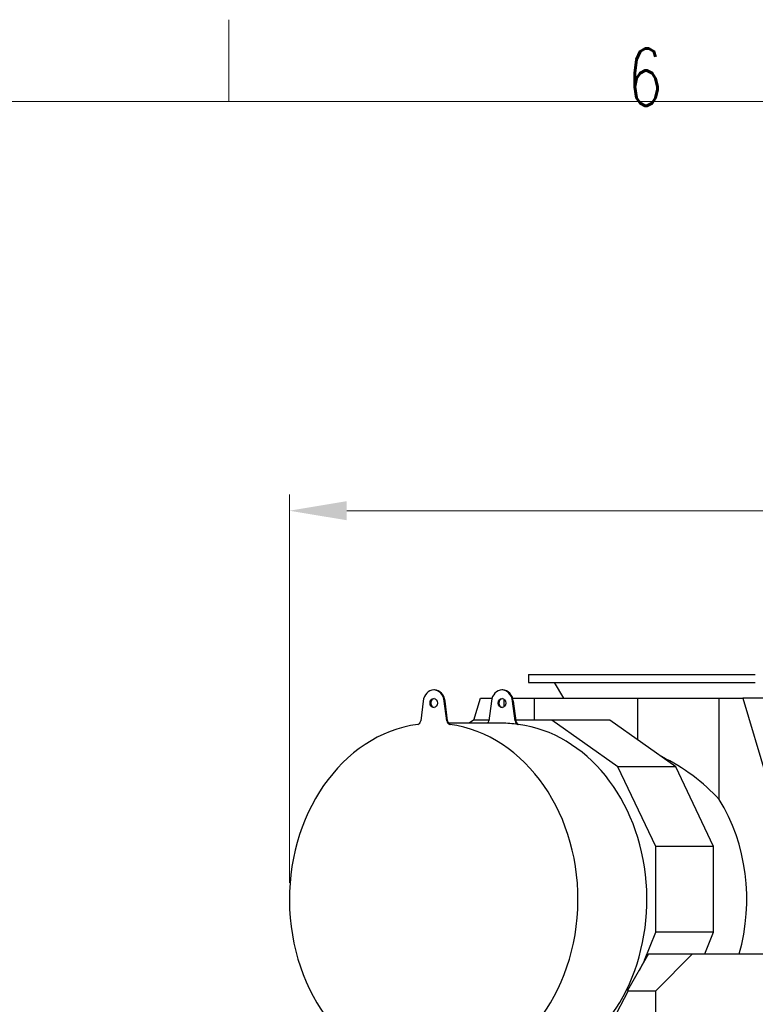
# Model space of a CAD drawing. Header units: inches. Extents: x 0 to 23760, y -13 to 16800.
# Tile 151 of 204: x 9369 to 11167, y 14393 to 16800. Entities that reach past the tile are written whole.
import ezdxf

# ---------------------------------------------------------------- set-up
doc = ezdxf.new("R2010")
doc.units = ezdxf.units.IN
doc.layers.add('210', color=7, linetype='Continuous', true_color=0xffffff)
doc.layers.add('254', color=7, linetype='Continuous', true_color=0xffffff)
doc.styles.add('latin_extended', font='simplex.shx')
doc.dimstyles.get("Standard").update_dxf_attribs({"dimtxt": 0.18, "dimasz": 0.18, "dimexe": 0.18, "dimexo": 0.0625, "dimgap": 0.09, "dimtad": 0, "dimtih": 1, "dimtoh": 1, "dimdec": 4, "dimzin": 0, "dimdsep": 46, "dimtxsty": 'Standard', "dimcen": 0.09, "dimadec": 0, "dimazin": 0, "dimtfac": 1, "dimtdec": 4, "dimtofl": 0, "dimtmove": 0, "dimatfit": 3, "dimfxl": 1, "dimtolj": 1, "dimtzin": 0, "dimarcsym": 0})

# ---------------------------------------------------------------- blocks, each defined once
blk = doc.blocks.new('_U7')
at = {"layer": '254', "color": 3, "linetype": 'Continuous', "lineweight": 13, "transparency": 16777216}
for p, q in [((10028, 14690.1), (10028, 15639.8)), ((12928.8, 14693.9), (12928.8, 15639.8)), ((10168, 15599.8), (12788.8, 15599.8))]:
    blk.add_line(p, q, dxfattribs=at)
at = {"layer": '254', "color": 3, "transparency": 16777216}
for points in [[(10168, 15623.1), (10168, 15576.5), (10028, 15599.8)], [(12788.8, 15576.5), (12788.8, 15623.1), (12928.8, 15599.8)]]:
    blk.add_solid(points, dxfattribs=at)
at = {"layer": 'Defpoints', "color": 0, "transparency": 16777216}
for p in [(12928.8, 15599.8), (10028, 14650.1), (12928.8, 14653.9)]:
    blk.add_point(p, dxfattribs=at)
at = {"layer": '254', "color": 2, "lineweight": 13, "transparency": 16777216, "insert": (11261.7, 15809.8), "char_height": 140, "attachment_point": 1, "style": 'latin_extended'}
blk.add_mtext('\\A1;2901', dxfattribs=at)

msp = doc.modelspace()

# ---------------------------------------------------------------- linework, layer by layer
at = {"layer": '210', "color": 7, "linetype": 'Continuous', "lineweight": 18}
for p, q in [((9880, 16600), (9880, 16800)), ((200, 16600), (23560, 16600))]:
    msp.add_line(p, q, dxfattribs=at)
at = {"layer": '254', "color": 2, "linetype": 'Continuous', "lineweight": 25}
for p, q in [((10612.588, 15199.802), (11166.823, 15199.802)), ((10612.588, 15199.802), (10612.588, 15179.802)), ((10612.588, 15179.802), (11166.823, 15179.802)), ((10675.333, 15179.802), (10697.588, 15142.021)), ((10382.375, 15161.783), (10380.654, 15161.783)), ((10478.687, 15087.714), (10494.879, 15142.021)), ((10494.879, 15142.021), (10523.344, 15142.021)), ((10549.285, 15161.783), (10547.565, 15161.783)), ((10552.609, 15120.668), (10552.609, 15138.897)), ((10573.506, 15142.021), (10627.043, 15142.021)), ((10627.043, 15142.021), (10879.933, 15142.021)), ((10627.043, 15087.715), (10627.043, 15142.021)), ((10879.933, 15142.021), (11078.511, 15142.021)), ((10879.933, 15039.043), (10879.933, 15142.021)), ((11078.511, 15142.021), (11136.241, 15142.021)), ((11078.511, 14894.027), (11078.511, 15142.021)), ((11365.098, 15142.021), (11136.241, 15142.021)), ((11136.241, 15142.021), (11194.188, 14947.665)), ((10354.729, 15134.513), (10348.801, 15086.097)), ((10412.506, 15086.097), (10406.579, 15134.513)), ((10414.227, 15086.097), (10408.299, 15134.513)), ((10521.64, 15134.513), (10515.712, 15086.097)), ((10579.417, 15086.097), (10573.489, 15134.513)), ((10575.21, 15134.513), (10581.138, 15086.097)), ((10547.565, 15080.284), (10416.724, 15080.284)), ((10477.862, 15087.716), (10467.314, 15080.282)), ((10515.912, 15087.716), (10477.862, 15087.716)), ((10669.28, 15087.716), (10580.938, 15087.716)), ((10810.873, 15087.716), (10669.28, 15087.716)), ((10831.162, 14973.619), (10669.28, 15087.716)), ((10972.756, 14973.619), (10810.873, 15087.716)), ((10972.756, 14973.619), (10831.162, 14973.619)), ((10923.279, 14778.844), (10831.162, 14973.619)), ((11064.872, 14778.844), (10972.756, 14973.619)), ((10923.279, 14569.591), (10923.279, 14778.844)), ((11064.872, 14778.844), (10923.279, 14778.844)), ((11064.872, 14569.591), (11064.872, 14778.844)), ((10896.051, 14501.25), (10923.279, 14569.591)), ((11064.872, 14569.591), (10923.279, 14569.591)), ((11043.747, 14516.566), (11064.872, 14569.591)), ((10905.894, 14516.567), (10854.786, 14427.462)), ((10905.894, 14516.567), (11013.41, 14516.567)), ((10923.41, 14426.567), (11013.41, 14516.567)), ((11013.41, 14516.567), (11310.41, 14516.567)), ((10899.822, 14508.343), (10882.62, 14475.989)), ((10900.86, 14507.791), (10899.822, 14508.343)), ((10856.063, 14426.043), (10817.41, 14353.348)), ((10854.786, 14427.462), (10855.402, 14426.567)), ((10855.402, 14426.567), (10856.063, 14426.043)), ((10855.402, 14426.567), (10923.41, 14426.567)), ((10923.41, 14175.578), (10923.41, 14426.567))]:
    msp.add_line(p, q, dxfattribs=at)
at = {"layer": '254', "color": 110, "linetype": 'Continuous', "lineweight": 13}
for p, q in [((10408.299, 15134.513), (10406.579, 15134.513)), ((10573.489, 15134.513), (10575.21, 15134.513)), ((10414.227, 15086.097), (10412.506, 15086.097)), ((10421.421, 15077.636), (10419.701, 15077.636)), ((10579.417, 15086.097), (10581.138, 15086.097)), ((10586.611, 15077.636), (10588.332, 15077.636))]:
    msp.add_line(p, q, dxfattribs=at)
at = {"layer": '254', "color": 2, "linetype": 'Continuous', "lineweight": 25}
for centre, major_axis, ratio, start_param, end_param in [((10380.654, 15129.783), (0, -32), 0.81915204, 1.71915435, 4.56403095), ((10382.375, 15129.783), (0, 11), 0.81915204, 0.0957204, 3.04587225), ((10382.375, 15129.783), (0, -32), 0.81915204, 1.71915435, 3.14159265), ((10547.565, 15129.783), (0, -32), 0.81915204, 1.71915435, 4.56403095), ((10549.285, 15129.783), (0, 11), 0.81915204, 0.0957204, 3.04587225), ((10549.285, 15129.783), (0, 32), 0.81915204, 4.86074701, 6.28318531), ((10380.654, 14649.784), (0, 430.5), 0.81915204, 0.11095348, 6.17223182), ((10340.7, 15087.575), (0, 10), 0.81915204, 3.25254614, 4.56403095), ((10420.608, 15087.575), (0, 10), 0.81915204, 1.71915435, 3.03063917), ((10422.328, 15087.575), (0, 10), 0.81915204, 1.71915435, 3.03063917), ((10507.611, 15087.575), (0, 10), 0.81915204, 3.89533763, 4.56403095), ((10547.565, 14649.784), (0, -430.5), 0.81915204, 3.03063917, 3.14159265), ((10587.519, 15087.575), (0, 10), 0.81915204, 1.71915435, 3.03063917), ((10589.239, 15087.575), (0, -10), 0.81915204, 4.86074701, 6.17223182), ((10549.285, 14649.784), (0, 430.5), 0.81915204, 3.44853958, 6.17223182), ((10696.004, 14649.784), (480.647, 0), 0.83918177, 0.65044095, 1.04500618), ((10815.569, 14649.784), (0, -403.35), 0.81915204, 1.2342064, 2.22123728)]:
    msp.add_ellipse(centre, major_axis=major_axis, ratio=ratio, start_param=start_param, end_param=end_param, dxfattribs=at)
for centre in [(10380.654, 15129.783), (10547.565, 15129.783)]:
    msp.add_ellipse(centre, major_axis=(0, 11), ratio=0.81915204, dxfattribs=at)

# ---------------------------------------------------------------- texts
at = {"layer": '210', "color": 211, "linetype": 'Continuous', "lineweight": 18, "insert": (10855.328, 16589.303), "char_height": 140, "attachment_point": 7, "line_spacing_factor": 0.963855, "style": 'latin_extended'}
msp.add_mtext('\\W0.7067;6', dxfattribs=at)

# ---------------------------------------------------------------- dimensions: what is measured, and where the dimension line sits
at = {"layer": '254', "color": 2, "linetype": 'Continuous', "lineweight": 13}
dim = msp.add_linear_dim(base=(12928.796, 15599.802), p1=(10028.009, 14650.091), p2=(12928.796, 14653.946), dimstyle='Standard', override={"dimscale": 40, "dimtxt": 3.5, "dimasz": 3.5, "dimexe": 1, "dimexo": 1, "dimgap": 1.75, "dimtad": 1, "dimtih": 1, "dimtoh": 0, "dimdec": 0, "dimlfac": 1, "dimzin": 8, "dimdsep": 46, "dimlunit": 2, "dimtxsty": 'latin_extended', "dimsah": 1, "dimse1": 0, "dimse2": 0, "dimsd1": 0, "dimsd2": 0, "dimclrd": 3, "dimclre": 3, "dimclrt": 2, "dimtol": 0, "dimtm": -0.1, "dimtfac": 0.714286, "dimtdec": 3, "dimtofl": 1, "dimtmove": 0, "dimtzin": 8, "dimlwd": 13, "dimlwe": 13}, dxfattribs=at)
dim.commit()
dim.dimension.update_dxf_attribs({"geometry": '_U7', "text_midpoint": (11478.402, 15599.802), "dimtype": 160})

doc.saveas('drawing.dxf')
